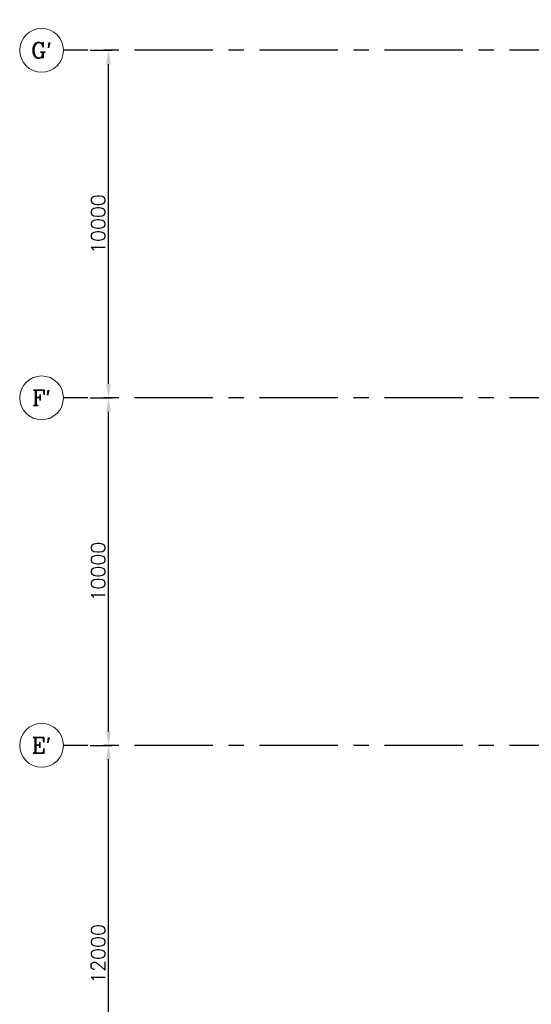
# Model space of a CAD drawing. Header units: inches. Extents: x 306235 to 1392759, y -66369 to 421098.
# Tile 39 of 91: x 433432 to 448167, y 8771 to 37101. Entities that reach past the tile are written whole.
import ezdxf
from ezdxf.enums import TextEntityAlignment as Align

# ---------------------------------------------------------------- set-up
doc = ezdxf.new("R2010")
doc.units = ezdxf.units.IN
doc.header["$LTSCALE"] = 1800
doc.header["$MEASUREMENT"] = 0
doc.linetypes.add('CENTER', pattern=[2, 1.25, -0.25, 0.25, -0.25])
doc.layers.get('0').update_dxf_attribs({"color": 253, "lineweight": 9})
for name, color, linetype, lineweight in [('CL', 8, 'CENTER', 15), ('dimension line', 4, 'Continuous', 13), ('WALL HATCH', 251, 'Continuous', 13)]:
    doc.layers.add(name, color=color, linetype=linetype, lineweight=lineweight)
doc.layers.add('DIM', color=4, linetype='Continuous')
doc.layers.add('GRID', color=251, linetype='CENTER')
doc.styles.add('COMPLEX', font='complex')
doc.styles.add('ROMANS', font='romans.shx')
doc.dimstyles.new('DIM100 x2', dxfattribs={"dimscale": 0, "dimtxt": 400, "dimasz": 400, "dimexe": 100, "dimexo": 100, "dimgap": 100, "dimtad": 1, "dimdec": 0, "dimzin": 13, "dimdsep": 46, "dimtxsty": 'ROMANS', "dimblk2": 'OBLIQUE', "dimcen": 100, "dimdle": 100, "dimclrd": 9, "dimclre": 9, "dimclrt": 4, "dimadec": 0, "dimazin": 0, "dimtfac": 1.1, "dimtdec": 0, "dimtix": 1, "dimtmove": 2, "dimatfit": 3, "dimfxl": 1, "dimtolj": 1, "dimtzin": 13, "dimarcsym": 0})

# ---------------------------------------------------------------- blocks, each defined once
blk = doc.blocks.new('*D113')
at = {"layer": 'Defpoints', "color": 0, "transparency": 16777216}
for p in [(435361, 16221), (435991, 16221), (435361, 4221)]:
    blk.add_point(p, dxfattribs=at)
at = {"layer": 'dimension line', "color": 9, "lineweight": -2, "transparency": 16777216}
for p, q in [((435461, 16221), (436091, 16221)), ((435991, 4621), (435991, 15821)), ((435461, 4221), (436091, 4221))]:
    blk.add_line(p, q, dxfattribs=at)
at = {"layer": 'dimension line', "color": 9, "transparency": 16777216}
for points in [[(435924, 15821), (436057, 15821), (435991, 16221)], [(435924, 4621), (436057, 4621), (435991, 4221)]]:
    blk.add_solid(points, dxfattribs=at)
at = {"layer": 'dimension line', "color": 4, "transparency": 16777216, "insert": (435691, 10221), "char_height": 400, "attachment_point": 5, "rotation": 90, "style": 'ROMANS'}
blk.add_mtext('\\A1;12000', dxfattribs=at)
blk = doc.blocks.new('_Oblique')
at = {"color": 0, "linetype": 'ByBlock', "lineweight": -2}
blk.add_line((-0.5, -0.5), (0.5, 0.5), dxfattribs=at)
blk = doc.blocks.new('*D114')
at = {"layer": 'Defpoints', "color": 0, "transparency": 16777216}
for p in [(435361, 26221), (435991, 26221), (435361, 16221)]:
    blk.add_point(p, dxfattribs=at)
at = {"layer": 'dimension line', "color": 9, "lineweight": -2, "transparency": 16777216}
for p, q in [((435461, 26221), (436091, 26221)), ((435991, 16621), (435991, 25821)), ((435461, 16221), (436091, 16221))]:
    blk.add_line(p, q, dxfattribs=at)
at = {"layer": 'dimension line', "color": 9, "transparency": 16777216}
for points in [[(435924, 25821), (436057, 25821), (435991, 26221)], [(435924, 16621), (436057, 16621), (435991, 16221)]]:
    blk.add_solid(points, dxfattribs=at)
at = {"layer": 'dimension line', "color": 4, "transparency": 16777216, "insert": (435691, 21221), "char_height": 400, "attachment_point": 5, "rotation": 90, "style": 'ROMANS'}
blk.add_mtext('\\A1;10000', dxfattribs=at)
blk = doc.blocks.new('*D137')
at = {"layer": 'Defpoints', "color": 0, "transparency": 16777216}
for p in [(435361, 36221), (435991, 36221), (435361, 26221)]:
    blk.add_point(p, dxfattribs=at)
at = {"layer": 'dimension line', "color": 9, "lineweight": -2, "transparency": 16777216}
for p, q in [((435461, 36221), (436091, 36221)), ((435991, 26621), (435991, 35821)), ((435461, 26221), (436091, 26221))]:
    blk.add_line(p, q, dxfattribs=at)
at = {"layer": 'dimension line', "color": 9, "transparency": 16777216}
for points in [[(435924, 35821), (436057, 35821), (435991, 36221)], [(435924, 26621), (436057, 26621), (435991, 26221)]]:
    blk.add_solid(points, dxfattribs=at)
at = {"layer": 'dimension line', "color": 4, "transparency": 16777216, "insert": (435691, 31221), "char_height": 400, "attachment_point": 5, "rotation": 90, "style": 'ROMANS'}
blk.add_mtext('\\A1;10000', dxfattribs=at)
blk = doc.blocks.new('GRD')
at = {"layer": 'CL', "linetype": 'Continuous'}
blk.add_circle((0, 419.99985), 419.99985, dxfattribs=at)
at = {"layer": 'CL', "color": 4, "style": 'COMPLEX'}
blk.add_attdef('GRD', text='', height=300, dxfattribs=at).set_placement((0, 419.99985), align=Align.MIDDLE)

msp = doc.modelspace()

# ---------------------------------------------------------------- hatches: boundary and pattern name
at = {"layer": 'WALL HATCH'}
h = msp.add_hatch(dxfattribs=at)
h.set_pattern_fill('ANSI32', color=256, scale=750, style=0)
h.set_pattern_definition([(45, (-87722.1, -144489), (-198.87378, 198.87378), []), (45, (-87589.52, -144489), (-198.87378, 198.87378), [])])
h.paths.add_polyline_path([(471491.6, 37101.3), (460991.6, 37101.3), (460991.6, 36871.3), (471491.6, 36871.3)])
h.paths.add_polyline_path([(472416.6, 37101.3), (471491.6, 37101.3), (471491.6, 36871.3), (472186.6, 36871.3), (472186.6, 36236.3), (472416.6, 36236.3)])
h.paths.add_polyline_path([(450491.6, 37101.3), (449566.6, 37101.3), (449566.6, 36236.3), (449796.6, 36236.3), (449796.6, 36871.3), (450491.6, 36871.3)])
h.paths.add_polyline_path([(460241.6, 37101.3), (460241.6, 36871.3), (460991.6, 36871.3), (460991.6, 37101.3)])
h.paths.add_polyline_path([(459041.6, 36871.3), (459041.6, 37101.3), (450491.6, 37101.3), (450491.6, 36871.3)])
edge = h.paths.add_edge_path()
edge.add_line((472186.6, 23036.5), (472186.6, 16236.3))
edge.add_line((472186.6, 16236.3), (472416.6, 16236.3))
edge.add_line((472416.6, 16236.3), (472416.6, 17471.3))
edge.add_line((472416.6, 17471.3), (472186.6, 17471.3))
h.paths.add_polyline_path([(472416.6, 5721.3), (472186.6, 5721.3), (472186.6, 4871.3), (472416.6, 4871.3)])
h.paths.add_polyline_path([(472186.6, 14721.3), (472416.6, 14721.3), (472416.6, 16236.3), (472186.6, 16236.3)])
h.paths.add_polyline_path([(472416.6, 14721.3), (472186.6, 14721.3), (472186.6, 8721.3), (472416.6, 8721.3)])
h.paths.add_polyline_path([(472186.6, 24971.3), (472416.6, 24971.3), (472416.6, 26236.3), (472186.6, 26236.3)])
h.paths.add_polyline_path([(472416.6, 22471.3), (472186.6, 22471.3), (472186.6, 17471.3), (472416.6, 17471.3)])
h.paths.add_polyline_path([(472416.6, 27471.3), (472186.6, 27471.3), (472186.6, 26236.3), (472416.6, 26236.3)])
h.paths.add_polyline_path([(472186.6, 34971.3), (472416.6, 34971.3), (472416.6, 36236.3), (472186.6, 36236.3)])
h.paths.add_polyline_path([(472416.6, 31971.3), (472186.6, 31971.3), (472186.6, 30471.3), (472416.6, 30471.3)])
h.paths.add_polyline_path([(449566.6, 34971.3), (449796.6, 34971.3), (449796.6, 36236.3), (449566.6, 36236.3)])
h.paths.add_polyline_path([(449796.6, 27471.3), (449566.6, 27471.3), (449566.6, 26236.3), (449796.6, 26236.3)])
h.paths.add_polyline_path([(449566.6, 30471.3), (449796.6, 30471.3), (449796.6, 31971.3), (449566.6, 31971.3)])
h.paths.add_polyline_path([(449566.6, 24971.3), (449796.6, 24971.3), (449796.6, 26236.3), (449566.6, 26236.3)])
h.paths.add_polyline_path([(449796.6, 17471.3), (449566.6, 17471.3), (449566.6, 16236.3), (449796.6, 16236.3)])
h.paths.add_polyline_path([(449566.6, 17471.3), (449796.6, 17471.3), (449796.6, 22471.3), (449566.6, 22471.3)])
h.paths.add_polyline_path([(449566.6, 14721.3), (449796.6, 14721.3), (449796.6, 16236.3), (449566.6, 16236.3)])
h.paths.add_polyline_path([(449796.6, 5721.3), (449566.6, 5721.3), (449566.6, 5101.3), (439066.6, 5101.3), (439066.6, 4871.3), (449796.6, 4871.3)])
h.paths.add_polyline_path([(449566.6, 8721.3), (449796.6, 8721.3), (449796.6, 14721.3), (449566.6, 14721.3)])

# ---------------------------------------------------------------- linework, layer by layer
at = {"layer": 'GRID'}
for p, q in [((474991.6, 36221.3), (434691.6, 36221.3)), ((474991.6, 26221.3), (434691.6, 26221.3)), ((474991.6, 16221.3), (434691.6, 16221.3))]:
    msp.add_line(p, q, dxfattribs=at)

# ---------------------------------------------------------------- block references
at = {"layer": 'DIM', "xscale": 1.5, "yscale": 1.5, "zscale": 1.5}
for p, values in [((434061.6, 35591.3), {'GRD': "G'"}), ((434061.6, 25591.3), {'GRD': "F'"}), ((434061.6, 15591.3), {'GRD': "E'"})]:
    msp.add_blockref('GRD', p, dxfattribs=at).add_auto_attribs(values)

# ---------------------------------------------------------------- dimensions: what is measured, and where the dimension line sits
at = {"layer": 'dimension line'}
for base, p1, p2, picture, middle in [((435990.7, 36221.3), (435361.1, 26221.3), (435361.1, 36221.3), '*D137', (435690.7, 31221.3)), ((435990.7, 26221.3), (435361.1, 16221.3), (435361.1, 26221.3), '*D114', (435690.7, 21221.3)), ((435990.7, 16221.3), (435361.1, 4221.3), (435361.1, 16221.3), '*D113', (435690.7, 10221.3))]:
    dim = msp.add_linear_dim(base=base, p1=p1, p2=p2, angle=90, dimstyle='DIM100 x2', override={"dimscale": 1}, dxfattribs=at)
    dim.commit()
    dim.dimension.update_dxf_attribs({"geometry": picture, "text_midpoint": middle})

doc.saveas('drawing.dxf')
